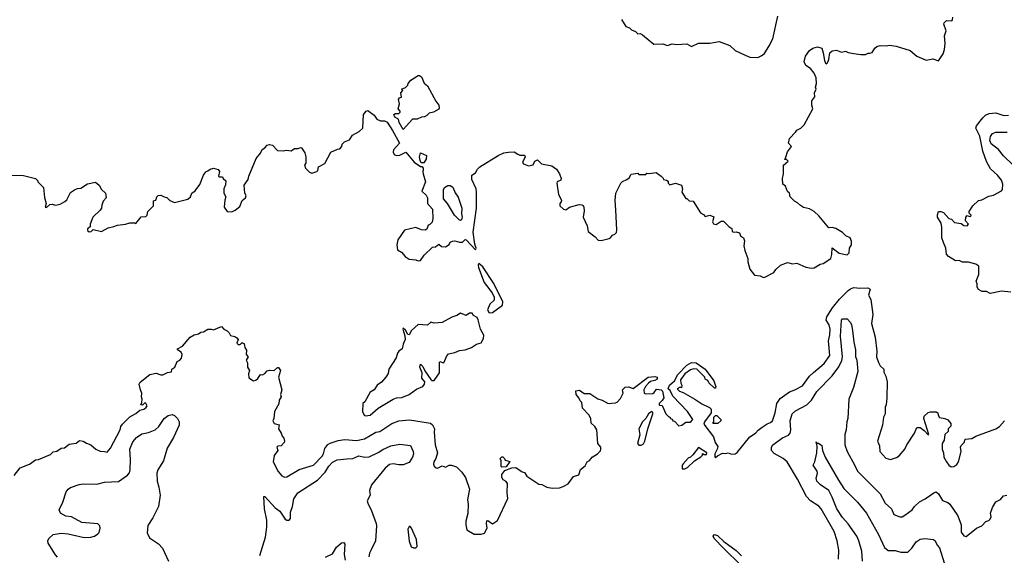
# Model space of a CAD drawing. Extents: x 1678431 to 1860718, y 384618 to 522882.
# Tile 91 of 256: x 1774371 to 1782979, y 407687 to 412374. Entities that reach past the tile are written whole.
import ezdxf

# ---------------------------------------------------------------- set-up
doc = ezdxf.new("R2010")
doc.units = 0

msp = doc.modelspace()

# ---------------------------------------------------------------- linework, layer by layer
at = {"layer": '0CON10XD'}
for points in [[(1779632.5, 412375), (1779670, 412315), (1779702.5, 412302.5), (1779720, 412285), (1779755, 412270), (1779775, 412250), (1779795, 412252.5), (1779815, 412242.5), (1779915, 412160), (1779993.9, 412163.9), (1780035, 412146.7), (1780075, 412162), (1780115, 412157.5), (1780203, 412163), (1780245, 412140), (1780305, 412167.5), (1780405, 412170), (1780485, 412182.5), (1780578.3, 412148.3), (1780627.5, 412105), (1780714.3, 412064.3), (1780755, 412045.8), (1780825, 412044.4)], [(1780825, 412044.4), (1780855, 412057.5), (1780881.7, 412078.3), (1780923.1, 412145), (1780954.5, 412205.5), (1781000.8, 412405)], [(1780885, 410122.5), (1780965, 410162.5), (1780980.7, 410189.3), (1781023.9, 410226.1), (1781085, 410250), (1781127, 410237), (1781165, 410243.3), (1781245, 410207.5), (1781295, 410200), (1781316.4, 410203.6), (1781370, 410235), (1781395, 410240), (1781462.5, 410285), (1781470.7, 410319.3), (1781473.3, 410376.7), (1781535, 410331.4), (1781605, 410316.7), (1781623.3, 410335), (1781626.7, 410375), (1781642.5, 410405), (1781643.3, 410435), (1781632.5, 410465), (1781595, 410482.5), (1781565, 410513.3), (1781505, 410548), (1781475, 410556.2), (1781445, 410553.3), (1781357.4, 410657.4), (1781316.7, 410695), (1781275, 410718.8), (1781225, 410732), (1781196.8, 410746.8), (1781172.5, 410772.5), (1781145, 410786.7), (1781107.5, 410825), (1781100, 410855), (1781085, 410870), (1781066.1, 410916.1), (1781042.5, 410935), (1781041.2, 410985), (1781050, 411025), (1781048.3, 411101.7), (1781090, 411135), (1781075, 411150), (1781061.7, 411151.7), (1781068.3, 411171.7), (1781083, 411217), (1781117.5, 411265), (1781093, 411293), (1781100, 411335), (1781155, 411390), (1781165, 411407.5), (1781200, 411425), (1781230, 411455), (1781306.7, 411595), (1781296.4, 411626.4), (1781296.7, 411665), (1781321.7, 411698.3), (1781320, 411735), (1781333.3, 411765), (1781327.5, 411785), (1781336.7, 411815), (1781333.3, 411865), (1781317.5, 411907.5), (1781285.9, 411945.9), (1781244.3, 411974.3), (1781229.2, 412005), (1781240, 412055), (1781275, 412103.8), (1781304.1, 412125.9), (1781345, 412136), (1781383.3, 412125), (1781396.9, 412085), (1781405.9, 412015.9), (1781415, 411992.5), (1781425, 411987.5), (1781435, 411997.5), (1781444, 412025), (1781454.2, 412085), (1781475, 412102.5), (1781513, 412107), (1781555, 412090), (1781589.5, 412099.5), (1781615, 412087.5), (1781665, 412077.5), (1781725, 412068.8), (1781765, 412070), (1781788.3, 412081.7), (1781805, 412080), (1781825, 412087.5), (1781846.7, 412125), (1781865, 412140), (1781895, 412148.8), (1781946.4, 412146.4), (1781975, 412150), (1782035, 412141.2), (1782155, 412103.3), (1782215, 412053.8), (1782295, 412020), (1782355, 412030.8), (1782405, 412013.3), (1782446.1, 412073.9), (1782457.3, 412112.7), (1782462.5, 412165), (1782457.7, 412232.3), (1782471.2, 412275), (1782451.2, 412335), (1782453.3, 412345), (1782475, 412367.5), (1782520, 412365), (1782527, 412373), (1782530, 412395)], [(1777725, 411413.3), (1777690, 411475), (1777683.3, 411505), (1777650.5, 411520.5), (1777642.5, 411545), (1777657, 411553), (1777685, 411552.5), (1777697.5, 411565), (1777697.5, 411575), (1777680, 411595), (1777693, 411637), (1777683.3, 411675), (1777690.7, 411689.3), (1777710, 411695), (1777702.5, 411735), (1777720, 411755), (1777710, 411765), (1777745, 411780), (1777765, 411800), (1777766.7, 411815), (1777791.2, 411845), (1777855, 411885.6), (1777865.6, 411885.6), (1777885, 411873.3), (1777908.6, 411818.6), (1777936.2, 411796.2), (1778010.3, 411660.3), (1778035, 411627.5), (1778039.3, 411600.7), (1778035, 411592.5), (1777987.5, 411565), (1777950, 411555), (1777930, 411535), (1777910, 411525), (1777885, 411522.5), (1777847.5, 411502.5), (1777805, 411504), (1777725, 411413.3)], [(1774265, 411012.5), (1774405, 411010), (1774510, 410985), (1774530, 410965), (1774530, 410955), (1774580, 410905), (1774587, 410817), (1774602.5, 410765), (1774592.5, 410735), (1774605, 410730), (1774633.6, 410756.4), (1774655, 410760), (1774685, 410750), (1774725, 410761.2), (1774767, 410783), (1774782.3, 410797.7), (1774815, 410862.5), (1774850, 410885), (1774875, 410896.7), (1774905, 410900), (1774962.7, 410937.3), (1775035, 410952.5), (1775066.1, 410926.1), (1775085, 410887.5), (1775122.5, 410855), (1775127.5, 410815), (1775100, 410785), (1775088.3, 410751.7), (1775086.7, 410725), (1775075, 410706.7), (1775011.2, 410645), (1774986.7, 410585), (1774987.5, 410562.5), (1774962.5, 410545), (1774965, 410530), (1774978.3, 410518.3), (1774995, 410520), (1775012.5, 410537.5), (1775085, 410522), (1775145, 410553.3), (1775195, 410563.3), (1775225, 410576), (1775296.1, 410583.9), (1775335, 410597.5), (1775375, 410597.5), (1775385, 410590), (1775431.7, 410648.3), (1775475, 410653.3), (1775486.1, 410663.9), (1775490, 410695), (1775540, 410745), (1775541.7, 410788.3), (1775560, 410795), (1775570, 410825), (1775583, 410837), (1775605, 410840), (1775633, 410823), (1775657, 410817), (1775683, 410793), (1775723.3, 410773.3), (1775842.5, 410805), (1775863.3, 410825), (1775876.7, 410855), (1775903.9, 410876.1), (1775947.3, 410932.7), (1775977.5, 411015), (1775998.3, 411041.7), (1776015, 411052.5), (1776035, 411066.7), (1776065, 411076.2), (1776105, 411062.5), (1776117.5, 411045), (1776110, 411005), (1776115, 411000), (1776145, 411000), (1776150, 410985), (1776172.5, 410965), (1776171.7, 410928.3), (1776157, 410893), (1776157, 410857), (1776172.5, 410825), (1776163.3, 410795), (1776158.8, 410735), (1776185, 410696.7), (1776225, 410693.3), (1776255, 410707.5), (1776295, 410740), (1776315, 410792.5), (1776346.2, 410815), (1776351.2, 410835), (1776340, 410855), (1776333.8, 410925), (1776368, 410975), (1776374.2, 411005.8), (1776439.3, 411160.7), (1776477.5, 411205), (1776492, 411238), (1776515, 411252.5), (1776535, 411277.5), (1776555, 411282.5), (1776580, 411275), (1776625, 411230), (1776675, 411227.5), (1776705, 411232.5), (1776745, 411227.5), (1776775, 411247.5), (1776805, 411247.5), (1776825, 411256.7), (1776835, 411252.5), (1776865, 411210), (1776873.3, 411175), (1776871.7, 411118.3), (1776862.5, 411105), (1776870, 411075), (1776905, 411040), (1776925, 411032.5), (1776970, 411045), (1776977, 411053), (1776983.6, 411086.4), (1777037.5, 411115), (1777090, 411215), (1777148.3, 411241.7), (1777170, 411245), (1777186.7, 411263.3), (1777190, 411285), (1777210, 411305), (1777255, 411322.5), (1777280, 411365), (1777340, 411395), (1777370, 411425), (1777377.5, 411545), (1777400, 411575), (1777415, 411580), (1777469.5, 411539.5), (1777493.9, 411503.9), (1777525, 411490), (1777559.3, 411489.3), (1777585, 411477.5), (1777631.2, 411405), (1777691.2, 411295), (1777640, 411235), (1777635.6, 411215), (1777645.4, 411195.4), (1777665, 411186.4), (1777695, 411187.5), (1777745.8, 411215.8), (1777818.8, 411128.8), (1777875, 411090), (1777888.3, 411088.3), (1777900, 411075), (1777900, 411055), (1777892.5, 411045), (1777900, 411035), (1777897.5, 411025), (1777920, 410955), (1777887.5, 410875), (1777925, 410840), (1777937.5, 410815), (1777937.5, 410765), (1777980, 410715), (1777983.8, 410635), (1777976.4, 410603.6), (1777955, 410580), (1777943.6, 410576.4), (1777930, 410540), (1777916.7, 410533.3), (1777885, 410536.2), (1777835, 410556.7), (1777735, 410533.3), (1777678.3, 410448.3), (1777667.5, 410405), (1777675, 410360), (1777709.3, 410339.3), (1777740.7, 410300.7), (1777775, 410280), (1777835, 410272.5), (1777855, 410263.3), (1777875, 410267.5), (1777906.1, 410313.9), (1777980, 410385), (1778005, 410387.5), (1778035, 410410), (1778058.3, 410388.3), (1778095, 410387.5), (1778125, 410407.5), (1778133.6, 410426.4), (1778153.9, 410436.1), (1778175, 410439.2), (1778215, 410427.5), (1778243.6, 410426.4), (1778265, 410450), (1778275, 410447.5), (1778355, 410360), (1778362.5, 410375), (1778350, 410410), (1778335.7, 410514.3), (1778364.2, 410725), (1778366, 410865), (1778361.2, 410895), (1778324.3, 410974.3), (1778323.3, 411015), (1778356.5, 411033.5), (1778374.6, 411065), (1778395, 411085.9), (1778554.6, 411185), (1778605, 411208.7), (1778645, 411213.5)], [(1783035, 409990), (1782955, 410000), (1782855, 409978.8), (1782825, 409996.7), (1782785, 409996.7), (1782755, 410012.5), (1782742.5, 410035), (1782741.7, 410061.7), (1782732.5, 410085), (1782756.7, 410145), (1782756.2, 410216.2), (1782730, 410235), (1782665, 410252), (1782615, 410253.8), (1782583.6, 410266.4), (1782553.6, 410263.6), (1782491.7, 410301.7), (1782473, 410323), (1782466.7, 410375), (1782446.7, 410425), (1782432.5, 410465), (1782433.3, 410555), (1782426.1, 410593.9), (1782396.2, 410645), (1782393.9, 410666.1), (1782403.6, 410696.4), (1782425, 410696.7), (1782447.3, 410687.3), (1782493.3, 410635), (1782518.3, 410628.3), (1782545, 410600), (1782601.7, 410591.7), (1782625, 410572.5), (1782655, 410570), (1782667.5, 410585), (1782640, 410615), (1782642.5, 410645), (1782655, 410660), (1782675, 410652.5), (1782687.5, 410655), (1782690, 410665), (1782672.5, 410682.5), (1782672.5, 410695), (1782703.6, 410746.4), (1782755, 410792.5), (1782781.7, 410798.3), (1782845, 410828.8), (1782885, 410837.5), (1782955, 410876.7), (1782962.3, 410887.7), (1782965.6, 410935), (1782955, 410970), (1782920, 411015), (1782859.8, 411069.8), (1782822.5, 411132.5), (1782792, 411225), (1782766, 411355), (1782730.3, 411425), (1782735, 411445.9), (1782791.1, 411515), (1782815, 411537.6), (1782846, 411554), (1782905, 411560), (1782975, 411535.4), (1783015, 411537.3)], [(1783054.6, 411105), (1782972, 411182), (1782928.8, 411238.8), (1782865, 411287.9), (1782852.4, 411317.6), (1782857.8, 411352.2), (1782875, 411377.1), (1782905, 411390.4), (1783005, 411390.4)], [(1777881.7, 411121.7), (1777873, 411143), (1777867.5, 411175), (1777875, 411210), (1777927.5, 411185), (1777926.2, 411155), (1777905, 411122.5), (1777881.7, 411121.7)], [(1778645, 411213.5), (1778695, 411218.8), (1778725, 411196.7), (1778745, 411190), (1778785, 411190), (1778790, 411175), (1778767.5, 411125), (1778775, 411112.5), (1778820, 411095), (1778860, 411105), (1778873.6, 411136.4), (1778896.7, 411146.7), (1778934.2, 411114.2), (1779024.3, 411094.3), (1779063.3, 411065), (1779091.2, 411025), (1779105.7, 410985), (1779101.2, 410968.8), (1779070, 410955), (1779067.5, 410945), (1779082.5, 410845), (1779106.7, 410795), (1779105, 410780), (1779093.3, 410765), (1779093.3, 410745), (1779125, 410716.2), (1779145, 410710.8), (1779176.9, 410733.1), (1779262.7, 410757.3), (1779285, 410755.4), (1779297.3, 410747.3), (1779304.4, 410735), (1779307.1, 410702.9), (1779296.7, 410645), (1779331.7, 410571.7), (1779340.5, 410520.5), (1779403.3, 410475), (1779427.5, 410445), (1779455, 410443.3), (1779525, 410459.2), (1779536.7, 410465), (1779552.5, 410487.5), (1779575, 410496.2), (1779588.3, 410511.7), (1779592, 410535), (1779583, 410707), (1779576.7, 410795), (1779583.6, 410856.4), (1779627.5, 410945), (1779640.7, 410959.3), (1779680, 410975), (1779699.3, 410990.7), (1779718.3, 411021.7), (1779775, 411030), (1779785, 411020), (1779845, 411020), (1779855, 411030), (1779875, 411027.5), (1779935, 411037.5), (1779980, 411005), (1779997, 410987), (1780000, 410975), (1780025, 410970), (1780040, 410960), (1780040, 410945), (1780055, 410930), (1780105, 410942.5), (1780156.4, 410926.4), (1780166.7, 410895), (1780160, 410865), (1780195, 410810), (1780205, 410810), (1780225, 410790), (1780260, 410785), (1780322.5, 410685), (1780349.3, 410669.3), (1780363, 410653), (1780405, 410662.5), (1780440, 410650), (1780427.5, 410605), (1780437, 410587), (1780459.3, 410580.7), (1780505, 410610), (1780525, 410610), (1780570, 410565), (1780598.3, 410548.3), (1780600, 410525), (1780610, 410515), (1780635, 410517.5), (1780665, 410510), (1780671.7, 410481.7), (1780700, 410465), (1780709.3, 410439.3), (1780702.5, 410395), (1780710, 410355), (1780736.7, 410285), (1780736.7, 410255), (1780755, 410190), (1780795, 410137.5), (1780845, 410132.5), (1780875, 410117.5), (1780885, 410122.5)], [(1778225, 410617.5), (1778212.7, 410622.7), (1778172.3, 410662.3), (1778112, 410765), (1778076.8, 410806.8), (1778075, 410886.7), (1778086, 410905), (1778115, 410922.5), (1778135, 410923.8), (1778159.3, 410909.3), (1778179.3, 410859.3), (1778205, 410820), (1778235.9, 410725.9), (1778233.8, 410675), (1778240, 410645), (1778235, 410622.5), (1778225, 410617.5)], [(1778475, 409810), (1778505, 409813.3), (1778592.7, 409877.3), (1778595.4, 409905), (1778516, 410066), (1778421.2, 410211.2), (1778385, 410240), (1778379.4, 410225), (1778382.7, 410205), (1778431.4, 410075), (1778500.6, 409985), (1778520, 409945), (1778519.7, 409920.3), (1778480, 409885), (1778460, 409835), (1778475, 409810)], [(1777155, 408692.7), (1777215, 408702.1), (1777315, 408691.1), (1777385, 408707.8), (1777485, 408765.8), (1777518.6, 408771.4), (1777625, 408842.2), (1777686.2, 408863.8), (1777778.1, 408871.9), (1777963, 408843), (1777980.3, 408830.3), (1777998.6, 408795), (1777995.7, 408765), (1778004.4, 408655), (1778024.2, 408585), (1778008.8, 408535), (1777991.4, 408505), (1777989.2, 408485), (1777995, 408467.5), (1778011.7, 408451.7), (1778025, 408450), (1778065, 408470), (1778095, 408457.5), (1778125, 408477.5), (1778145, 408477.5), (1778190.7, 408460.7), (1778236.7, 408415), (1778267.9, 408367.9), (1778303.8, 408265), (1778286.7, 408175), (1778291.2, 408135), (1778287.7, 408052.3), (1778272, 407985), (1778271.2, 407955), (1778281.7, 407911.7), (1778343.9, 407873.9), (1778405, 407871.2), (1778435, 407880), (1778458, 407925), (1778452, 407965), (1778455, 407990), (1778465, 407992.5), (1778505, 407963.3), (1778548.3, 407991.7), (1778640, 408185), (1778633.8, 408235), (1778637, 408317), (1778623, 408333), (1778597, 408347), (1778587, 408367), (1778587.5, 408395), (1778611.7, 408428.3), (1778675, 408453.8), (1778710, 408455), (1778765, 408417.5), (1778785, 408412.5), (1778805, 408380), (1778910.5, 408310.5), (1778935, 408306.2), (1778980, 408285), (1779025, 408276.2), (1779090.7, 408279.3), (1779121.7, 408288.3), (1779166.1, 408313.9), (1779213.9, 408376.1), (1779259.3, 408390.7), (1779275, 408437.5), (1779315, 408470), (1779332.5, 408505), (1779353.3, 408516.7), (1779366.1, 408533.9), (1779375, 408546.2), (1779422.5, 408575), (1779447.7, 408602.3), (1779453.3, 408615), (1779451.2, 408635), (1779427, 408667), (1779416.2, 408785), (1779400, 408815), (1779366.2, 408845), (1779365.8, 408885), (1779346.6, 408916.6), (1779292.5, 408975), (1779286.7, 409025), (1779270, 409040), (1779260, 409065), (1779237.5, 409095), (1779233.8, 409126.2), (1779265, 409131.2), (1779305, 409102.5), (1779355, 409102.5), (1779425, 409056.7), (1779463.9, 409043.9), (1779515, 409016.7), (1779579.3, 409020.7), (1779595, 409027.5), (1779625, 409060), (1779647.5, 409105), (1779642.5, 409135), (1779665, 409157.5), (1779695, 409162.5), (1779735, 409147.5), (1779866.2, 409245), (1779925, 409252.9), (1779943.8, 409245), (1779945, 409230), (1779925, 409217.1), (1779885, 409207.1), (1779870, 409195), (1779843.8, 409165), (1779827.5, 409135), (1779830, 409105), (1779845, 409100), (1779906.4, 409103.6), (1779919.3, 409110.7), (1779938.3, 409141.7), (1779980, 409135), (1779990, 409125), (1780002.5, 409065), (1779989.3, 409040.7), (1779963, 409017), (1779962.5, 409005), (1779965, 409000), (1779988.3, 408998.3), (1780020, 408925), (1780045, 408900), (1780055, 408900), (1780060, 408885), (1780075, 408880), (1780080, 408865), (1780095, 408860), (1780135, 408820), (1780160, 408825), (1780195, 408853.3), (1780235, 408853.3), (1780256.7, 408875), (1780209.2, 408945), (1780081.2, 409081.2), (1780058.3, 409128.3), (1780040, 409145), (1780052.5, 409175), (1780095.8, 409214.2), (1780125, 409268.8), (1780205, 409352), (1780245, 409374), (1780285, 409370.8), (1780363.8, 409315), (1780440, 409215), (1780457, 409163), (1780455, 409150), (1780445, 409150), (1780397, 409197), (1780386.4, 409216.4), (1780365, 409230), (1780360, 409245), (1780329.3, 409279.3), (1780290, 409315), (1780265, 409320), (1780235, 409310), (1780187.5, 409275), (1780148.3, 409221.7), (1780150, 409195), (1780160, 409175), (1780158.3, 409151.7), (1780145, 409160), (1780120, 409145), (1780140, 409125), (1780172.5, 409112.5), (1780272.5, 409055), (1780335, 409011.9), (1780401.2, 408981.2), (1780417.5, 408965), (1780417, 408933), (1780357.5, 408855), (1780352.5, 408835), (1780437.5, 408725), (1780452.5, 408675), (1780475, 408640), (1780470, 408615), (1780450, 408575), (1780450, 408545), (1780455, 408542.5), (1780471.2, 408558.8), (1780515, 408581.2), (1780545, 408577.5), (1780565, 408583.3), (1780595, 408573.3), (1780625, 408576.7), (1780645, 408587.5), (1780755, 408725.6), (1780805, 408755.8), (1780827.4, 408782.6), (1780861.4, 408808.6), (1780905, 408837.5), (1780935, 408848.5), (1780953.3, 408865), (1780975, 408933.3), (1780990, 409015), (1781019.5, 409060.5), (1781102, 409118), (1781149.2, 409135), (1781215, 409171.1), (1781275.8, 409254.2), (1781312.4, 409287.6), (1781403.6, 409365), (1781455.3, 409435), (1781441.2, 409565), (1781453.9, 409616.1), (1781457.6, 409665), (1781447.5, 409705), (1781421.8, 409745), (1781428.6, 409775), (1781476.9, 409853.1), (1781539.9, 409930.1), (1781615, 410004.1), (1781635, 410020), (1781665, 410031.9), (1781715.5, 410025.5), (1781785, 410028.8), (1781806.8, 410015), (1781792.6, 409962.6), (1781811.1, 409925), (1781830.9, 409795), (1781818.5, 409715), (1781849.1, 409595), (1781864.4, 409475), (1781862.2, 409425), (1781880, 409375), (1781895, 409346.7), (1781925.8, 409315.8), (1781925, 409290), (1781944.4, 409254.4), (1781955.6, 409205), (1781952.5, 409065), (1781945.8, 409005), (1781937.5, 408985), (1781937.5, 408925), (1781922.5, 408895), (1781914.3, 408825.7), (1781870.8, 408685), (1781887.5, 408645), (1781892, 408595), (1781945, 408536.2), (1781985, 408526.2), (1782036.8, 408543.2), (1782060.9, 408559.1), (1782110, 408615), (1782126.2, 408655), (1782193.8, 408755), (1782215, 408806.2), (1782245, 408806.2), (1782280, 408780), (1782315, 408742.5), (1782320, 408745), (1782275.8, 408885), (1782280, 408905), (1782315, 408936.7), (1782335, 408942.5), (1782385, 408942.5), (1782397.5, 408935), (1782401.2, 408915), (1782414.2, 408894.2), (1782460, 408885), (1782485, 408873.3), (1782511.7, 408841.7), (1782512.5, 408817.5), (1782490, 408795), (1782488.3, 408771.7), (1782460, 408745), (1782452.5, 408695), (1782437.5, 408665), (1782436.7, 408615), (1782448.8, 408585), (1782451.4, 408545), (1782473.1, 408505), (1782495, 408475.8), (1782515, 408461.2), (1782537.5, 408465), (1782565, 408482.5), (1782580, 408505), (1782602.5, 408595), (1782596.7, 408635), (1782601.7, 408648.3), (1782627.5, 408675), (1782637, 408703), (1782695, 408708.8), (1782731.2, 408728.8), (1782905, 408794), (1782936.7, 408815), (1782982.5, 408865)], [(1777395, 408908.8), (1777435, 408914), (1777503.7, 408976.3), (1777635, 409054.3), (1777664.5, 409065.5), (1777711.2, 409068.8), (1777775, 409093.8), (1777839.3, 409140.7), (1777895, 409163.3), (1777910, 409185), (1777913.3, 409205), (1777888.3, 409238.3), (1777888.9, 409285), (1777868.6, 409335), (1777875, 409360), (1777895, 409338.8), (1777912, 409302), (1777965, 409226.2), (1777975, 409216.2), (1777993.9, 409216.1), (1778041.4, 409285), (1778041.7, 409378.3), (1778045, 409382.5), (1778075, 409372.5), (1778083.3, 409376.7), (1778102.3, 409427.7), (1778119.4, 409450.6), (1778175, 409460.8), (1778215, 409479), (1778265, 409485.2), (1778320.9, 409505), (1778365, 409533.6), (1778405, 409548), (1778426.2, 409585), (1778427.5, 409615), (1778401.2, 409665), (1778378.5, 409748.5), (1778369.7, 409769.7), (1778337.5, 409785), (1778326.2, 409806.2), (1778305, 409805.8), (1778275, 409786.2), (1778225, 409806.2), (1778193.3, 409785), (1778149.4, 409770.6), (1778065, 409723.8), (1777995, 409717.5), (1777965, 409727.5), (1777935, 409702.5), (1777855, 409706.7), (1777797.5, 409655), (1777775, 409617.5), (1777765, 409620), (1777745, 409657.5), (1777723.6, 409676.4), (1777721.2, 409665), (1777738.3, 409608.3), (1777740, 409575), (1777723.8, 409535), (1777716.2, 409495), (1777686.1, 409473.9), (1777675, 409457.5), (1777663.6, 409416.4), (1777598.8, 409315), (1777591.7, 409278.3), (1777573.6, 409246.4), (1777535, 409203.3), (1777497.5, 409175), (1777470, 409135), (1777435, 409114), (1777388.3, 409031.7), (1777370, 409015), (1777368, 408945), (1777382, 408915), (1777395, 408908.8)], [(1780967.4, 408577.4), (1780943.6, 408605), (1780945.4, 408634.6), (1780955.3, 408654.7), (1781040.8, 408715), (1781092.4, 408737.6), (1781108.2, 408755), (1781113.9, 408785), (1781106.2, 408865), (1781123.3, 408925), (1781155, 408950.5), (1781252.9, 409005), (1781295, 409044.5), (1781340.4, 409119.6), (1781475, 409256.5), (1781533, 409337), (1781558.5, 409391.5), (1781564.7, 409425), (1781547.9, 409605), (1781555, 409746.2), (1781565, 409756), (1781605, 409758), (1781635, 409725.8), (1781644.6, 409705), (1781653.2, 409655), (1781662.4, 409552.4), (1781677.5, 409485), (1781677.6, 409427.6), (1781691.1, 409395), (1781698.2, 409295), (1781662.2, 409155), (1781620.8, 409055), (1781612, 408885), (1781602.5, 408855), (1781597.1, 408785), (1781584.4, 408745), (1781584.2, 408655), (1781604.2, 408595), (1781673.4, 408473.4), (1781695, 408424), (1781895.4, 408225.4), (1781939.2, 408145), (1781992, 408095), (1782013.8, 408045), (1782065, 408023.3), (1782085, 408023.8), (1782110.3, 408039.7), (1782172.9, 408085), (1782194.1, 408115.9), (1782238.1, 408155), (1782288.8, 408181.2), (1782364, 408235), (1782385, 408242.5), (1782405, 408226.2), (1782437.9, 408167.9), (1782485, 408149.2), (1782503.8, 408135), (1782574.1, 408034.1), (1782602, 407955), (1782601.2, 407891.2), (1782625, 407857.5), (1782645, 407852.5), (1782737.5, 407925), (1782782.5, 407945), (1782816.4, 407983.6), (1782845, 407992.5), (1782855, 408003.3), (1782863.8, 408025), (1782860, 408055), (1782876.2, 408105), (1782904.1, 408155.9), (1782945, 408176.7), (1782971.4, 408208.6), (1783002.5, 408215)], [(1774323.3, 408385), (1774375, 408452.5), (1774457.5, 408485), (1774508.3, 408521.7), (1774535, 408526.7), (1774640.7, 408569.3), (1774665, 408592.5), (1774695, 408600), (1774735, 408623.8), (1774761.7, 408628.3), (1774805, 408658.8), (1774865, 408670), (1774895, 408692.5), (1774925, 408687.5), (1774955, 408667.5), (1774993.6, 408653.6), (1775036.4, 408616.4), (1775075, 408597.5), (1775113, 408597), (1775135, 408590), (1775166.1, 408623.9), (1775250.5, 408785), (1775255.8, 408815), (1775270.8, 408835), (1775335, 408900), (1775385, 408928.8), (1775421.7, 408958.3), (1775455, 408967.5), (1775475, 408977.5), (1775486.2, 408995), (1775475, 409020), (1775461.7, 409018.3), (1775445, 409000), (1775430, 409005), (1775440, 409025), (1775442.5, 409055), (1775436.7, 409075), (1775438.8, 409105), (1775426.2, 409135), (1775416.7, 409185), (1775425, 409202.5), (1775509.5, 409270.5), (1775565, 409281.2), (1775605, 409266.2), (1775623.6, 409266.4), (1775663.6, 409286.4), (1775698.3, 409291.7), (1775702.5, 409315), (1775727, 409333), (1775747, 409383), (1775770, 409395), (1775787, 409413), (1775792.5, 409445), (1775782.5, 409465), (1775750, 409485), (1775750, 409495), (1775793, 409517), (1775862.5, 409595), (1775895, 409616.7), (1775935, 409626.7), (1775955, 409640), (1775977.7, 409642.3), (1776015, 409666.2), (1776045, 409666.7), (1776065, 409660), (1776135, 409690), (1776157, 409667), (1776185, 409652.5), (1776202.5, 409635), (1776215, 409610), (1776251.7, 409601.7), (1776269.3, 409589.3), (1776280, 409575), (1776270, 409545), (1776281.7, 409531.7), (1776298.3, 409531.7), (1776315, 409550), (1776325, 409540), (1776335, 409540), (1776340, 409505), (1776353, 409483), (1776350, 409445), (1776370, 409425), (1776352.5, 409395), (1776361.7, 409371.7), (1776363.6, 409333.6), (1776380, 409305), (1776372.5, 409275), (1776375, 409240), (1776415, 409213.3), (1776435, 409220), (1776452.5, 409235), (1776475, 409270), (1776495, 409267.5), (1776515, 409277.5), (1776535, 409302.5), (1776555, 409308.8), (1776595, 409303.8), (1776625, 409330), (1776635, 409330), (1776652.5, 409305), (1776633.8, 409245), (1776663.9, 409136.1), (1776650, 409095), (1776656.2, 409075), (1776640, 409045), (1776637, 409013), (1776600, 408945), (1776592.5, 408885), (1776583.3, 408865), (1776595, 408840), (1776638.3, 408828.3), (1776632.5, 408795), (1776657, 408757), (1776665, 408730), (1776681.7, 408711.7), (1776686.4, 408686.4), (1776683.3, 408675), (1776657.5, 408645), (1776628.3, 408641.7), (1776620, 408635), (1776627.5, 408605), (1776595, 408560), (1776586, 408505), (1776629.5, 408419.5), (1776663.4, 408383.4), (1776685, 408372.5), (1776705.6, 408374.4), (1776815, 408438.9), (1776940.8, 408475), (1777016.2, 408555), (1777027.5, 408575), (1777038.3, 408621.7), (1777064, 408656), (1777085, 408668.9), (1777155, 408692.7)], [(1774701.2, 407671.2), (1774683.1, 407693.1), (1774619.4, 407795), (1774615.8, 407815), (1774624.5, 407835.5), (1774665, 407869.4), (1774735, 407880), (1774795, 407874.5), (1774935, 407844.6), (1774993.2, 407846.8), (1775025, 407855.8), (1775055, 407874.2), (1775065, 407886.7), (1775075.6, 407925), (1775072.5, 407945), (1775055, 407964.2), (1774915, 407975.6), (1774825, 408024.5), (1774775, 408031.2), (1774728.1, 408055), (1774715.6, 408085), (1774747.2, 408152.8), (1774777.7, 408242.3), (1774794, 408266), (1774815, 408280.9), (1774892.4, 408307.6), (1774925, 408312.5), (1775045, 408309.1), (1775113.1, 408326.9), (1775235, 408334.5), (1775315, 408388.5), (1775330.1, 408409.9), (1775335.7, 408435), (1775340.8, 408525), (1775334.2, 408615), (1775359.9, 408680.1), (1775392.3, 408717.7), (1775439.3, 408750.7), (1775498, 408762), (1775555.3, 408784.7), (1775586.3, 408813.7), (1775635, 408883.3), (1775670.2, 408909.8), (1775705, 408919.4), (1775725, 408911.4), (1775750.6, 408885), (1775766.5, 408855), (1775765, 408827.5), (1775715, 408717.5), (1775659.6, 408625), (1775628.2, 408515), (1775578.8, 408435), (1775571.2, 408405), (1775574.2, 408335), (1775588, 408285), (1775599.2, 408215), (1775583.3, 408115), (1775535.8, 408015), (1775491.3, 407948.7), (1775485.8, 407885), (1775505, 407840), (1775585, 407787.1), (1775619.6, 407749.6), (1775673.1, 407635)], [(1779805, 408650), (1779825, 408662.5), (1779836.2, 408685), (1779863.3, 408795), (1779907.5, 408925), (1779907, 408937), (1779896.7, 408946.7), (1779870, 408925), (1779846.2, 408883.8), (1779816.7, 408855), (1779783.3, 408795), (1779792.5, 408742.5), (1779772, 408665), (1779785, 408650), (1779805, 408650)], [(1780475, 408840), (1780435, 408840), (1780430, 408845), (1780440, 408855), (1780440, 408895), (1780455, 408910), (1780465, 408910), (1780500, 408875), (1780500, 408865), (1780475, 408840)], [(1776470.6, 407685), (1776520.6, 407845), (1776530.3, 407935), (1776532.2, 407995), (1776510.6, 408095), (1776505, 408202.5), (1776515, 408202), (1776605, 408102.9), (1776645, 408074.2), (1776692, 408005), (1776707.5, 407995), (1776725.6, 407994.4), (1776739.1, 408010.9), (1776739.5, 408065), (1776755.8, 408114.2), (1776767.8, 408182.2), (1776802.7, 408235), (1776975, 408346.2), (1777042.7, 408415), (1777075, 408467.3), (1777105, 408501.8), (1777147.7, 408522.3), (1777230.9, 408530.9), (1777285, 408536), (1777335, 408557.9), (1777385, 408545.9), (1777425, 408547.8), (1777505, 408586.2), (1777545.7, 408614.3), (1777615.8, 408644.2), (1777695, 408660.9), (1777788.8, 408648.8), (1777811.1, 408595), (1777813.5, 408575), (1777806.5, 408545), (1777775, 408500.6), (1777725, 408480.6), (1777685, 408478.5), (1777635, 408489.1), (1777605, 408481.9), (1777565, 408449.4), (1777446, 408305), (1777428.8, 408255), (1777433.8, 408215), (1777408.8, 408165), (1777417.5, 408135), (1777445, 408086.7), (1777487.5, 407965), (1777489.5, 407945), (1777481.4, 407815), (1777445, 407736.7), (1777428.8, 407705), (1777422.5, 407675)], [(1781739.7, 407635), (1781734.6, 407725), (1781707.8, 407815), (1781689.4, 407855), (1781613, 407963), (1781565, 408018.1), (1781515.6, 408095), (1781473.6, 408195), (1781445.8, 408255), (1781371.2, 408305), (1781341.2, 408335), (1781333.9, 408363.9), (1781346, 408405), (1781343.8, 408425), (1781307.5, 408475), (1781323.9, 408506.1), (1781340, 408585), (1781342.3, 408642.3), (1781335, 408680), (1781340, 408670), (1781355, 408667.5), (1781385, 408647.5), (1781390, 408605), (1781414.5, 408545), (1781529.6, 408345), (1781575, 408272.9), (1781695, 408151.4), (1781775.3, 408055.3), (1781879.4, 407869.4), (1781930.6, 407755), (1781965, 407730), (1782025, 407730.8), (1782075, 407714.6), (1782136.2, 407715), (1782170.3, 407749.7), (1782209.2, 407805), (1782245, 407828.1), (1782284.3, 407834.3), (1782361.2, 407825), (1782375.7, 407815), (1782393.8, 407775), (1782414.2, 407754.2), (1782453, 407623)], [(1780185, 408443.3), (1780210, 408455), (1780270, 408515), (1780325, 408550), (1780340, 408565), (1780341.7, 408578.3), (1780355, 408570), (1780375, 408570), (1780380, 408585), (1780305, 408630), (1780255, 408567.5), (1780235, 408547.5), (1780215, 408537.5), (1780171.7, 408488.3), (1780163.3, 408475), (1780162.5, 408445), (1780185, 408443.3)], [(1781530, 407655), (1781532.7, 407732.7), (1781518, 407815), (1781492.5, 407895), (1781379.1, 408095), (1781356.9, 408116.9), (1781284.6, 408165), (1781250.8, 408200.8), (1781171.3, 408355), (1781081.8, 408505), (1781046.9, 408535), (1780967.4, 408577.4)], [(1778585, 408460), (1778580, 408465), (1778580, 408515), (1778572.5, 408535), (1778585, 408550), (1778595, 408550), (1778610, 408535), (1778615, 408520), (1778657, 408507), (1778625, 408462.5), (1778585, 408460)], [(1777815, 407753.3), (1777835, 407753.8), (1777846.7, 407765), (1777840, 407825), (1777797.5, 407925), (1777785, 407940), (1777775, 407940), (1777763.8, 407915), (1777775, 407810), (1777795, 407762.5), (1777815, 407753.3)], [(1780679.3, 407599.3), (1780525, 407748.9), (1780442.3, 407835), (1780432.7, 407855), (1780445, 407869.4), (1780471.4, 407861.4), (1780527.4, 407807.4), (1780635, 407728.2), (1780682.8, 407682.8)], [(1777045, 407671.9), (1777105, 407700.5), (1777141.7, 407758.3), (1777185, 407795.8), (1777205, 407800), (1777214.1, 407784.1), (1777208.6, 407695), (1777216.2, 407645)]]:
    msp.add_lwpolyline(points, dxfattribs=at)

doc.saveas('drawing.dxf')
